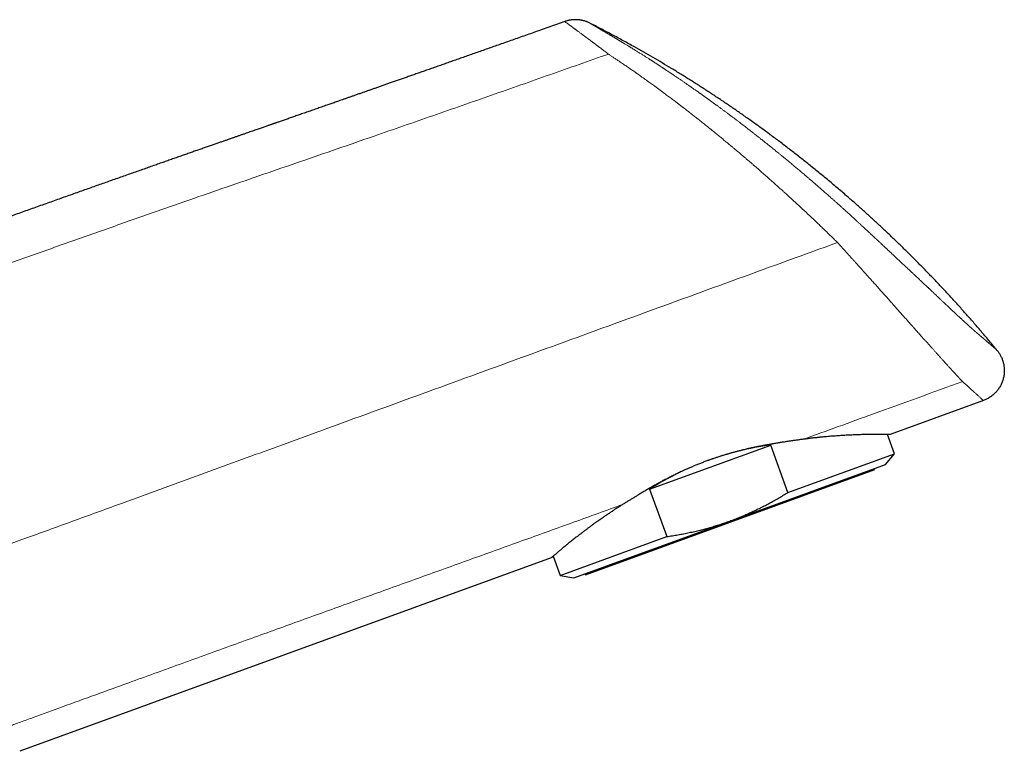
# Model space of a CAD drawing. Header units: millimetres. Extents: x 8 to 573, y 12 to 528.
# Tile 84 of 84: x 496 to 573, y 470 to 528. Entities that reach past the tile are written whole.
import ezdxf

# ---------------------------------------------------------------- set-up
doc = ezdxf.new("R2010")
doc.units = ezdxf.units.MM

msp = doc.modelspace()

# ---------------------------------------------------------------- linework, layer by layer
at = {"color": 7, "linetype": 'Continuous', "lineweight": 30}
for p, q in [((538.39, 527.623), (538.39, 527.623)), ((571.23, 497.894), (563.919, 495.233)), ((564.256, 493.725), (563.706, 495.234)), ((545.041, 490.936), (554.55, 494.398)), ((555.902, 490.684), (554.55, 494.398)), ((555.902, 490.684), (564.256, 493.725)), ((563.55, 492.885), (564.256, 493.725)), ((551.334, 488.438), (563.55, 492.885)), ((540.015, 484.212), (562.722, 492.477)), ((562.722, 492.477), (562.688, 492.571)), ((545.041, 490.936), (546.392, 487.223)), ((539.118, 483.992), (551.334, 488.438)), ((538.038, 484.183), (546.392, 487.223)), ((537.326, 485.554), (495.636, 470.38)), ((537.49, 485.689), (538.038, 484.183)), ((539.981, 484.306), (540.015, 484.212)), ((538.038, 484.183), (539.118, 483.992))]:
    msp.add_line(p, q, dxfattribs=at)
at = {"color": 8, "linetype": 'Continuous', "lineweight": 0}
msp.add_line((540.359, 527.501), (540.359, 527.501), dxfattribs=at)
at = {"color": 7, "linetype": 'Continuous', "lineweight": 30}
for start_param, end_param in [(1.199615, 1.575298), (1.677085, 1.941977)]:
    msp.add_ellipse((552.362, 485.614), major_axis=(13.109, 4.771), ratio=0.57735, start_param=start_param, end_param=end_param, dxfattribs=at)
for points, knots in [([(538.39, 527.623), (538.199, 527.555), (537.807, 527.416), (537.218, 527.208), (536.642, 527.005), (536.092, 526.81), (535.566, 526.624), (535.048, 526.441), (534.537, 526.261), (534.035, 526.084), (533.541, 525.91), (533.055, 525.738), (532.576, 525.569), (532.106, 525.404), (531.643, 525.241), (531.189, 525.081), (530.75, 524.926), (530.328, 524.778), (529.921, 524.634), (529.521, 524.494), (529.129, 524.356), (528.736, 524.218), (528.342, 524.079), (527.949, 523.941), (527.564, 523.806), (527.186, 523.673), (526.817, 523.544), (526.462, 523.419), (526.122, 523.3), (525.795, 523.185), (525.476, 523.073), (525.164, 522.964), (524.858, 522.857), (524.56, 522.752), (524.269, 522.65), (523.985, 522.551), (523.709, 522.454), (523.44, 522.36), (523.181, 522.269), (522.929, 522.181), (522.685, 522.095), (522.434, 522.008), (522.177, 521.918), (521.916, 521.826), (521.663, 521.738), (521.421, 521.653), (521.188, 521.572), (520.964, 521.493), (520.755, 521.42), (520.561, 521.353), (520.381, 521.29), (520.209, 521.23), (520.044, 521.172), (519.885, 521.116), (519.642, 521.031), (519.317, 520.918), (518.914, 520.777), (518.519, 520.64), (518.196, 520.527), (517.943, 520.439), (517.756, 520.373), (517.572, 520.309), (517.39, 520.246), (517.211, 520.183), (517.035, 520.122), (516.863, 520.062), (516.696, 520.004), (516.533, 519.947), (516.375, 519.892), (516.225, 519.84), (516.083, 519.79), (515.948, 519.743), (515.832, 519.703), (515.735, 519.669), (515.654, 519.641), (515.577, 519.614), (515.5, 519.587), (515.419, 519.559), (515.331, 519.528), (515.232, 519.494), (515.121, 519.455), (514.998, 519.413), (514.867, 519.367), (514.726, 519.318), (514.577, 519.266), (514.418, 519.211), (514.251, 519.152), (514.075, 519.091), (513.889, 519.027), (513.696, 518.959), (513.495, 518.89), (513.287, 518.817), (513.07, 518.742), (512.85, 518.665), (512.628, 518.588), (512.405, 518.51), (512.173, 518.43), (511.935, 518.346), (511.688, 518.261), (511.435, 518.172), (511.165, 518.078), (510.878, 517.978), (510.573, 517.872), (510.26, 517.762), (509.937, 517.65), (509.606, 517.534), (509.266, 517.415), (508.917, 517.293), (508.558, 517.167), (508.191, 517.039), (507.817, 516.908), (507.437, 516.774), (507.05, 516.638), (506.655, 516.5), (506.246, 516.356), (505.823, 516.207), (505.386, 516.054), (504.939, 515.896), (504.484, 515.736), (504.019, 515.572), (503.545, 515.405), (503.075, 515.239), (502.611, 515.075), (502.152, 514.913), (501.685, 514.748), (501.21, 514.58), (500.728, 514.409), (500.238, 514.236), (499.74, 514.059), (499.234, 513.88), (498.721, 513.697), (498.2, 513.512), (497.671, 513.324), (497.145, 513.137), (496.622, 512.95), (496.102, 512.765), (495.575, 512.577), (495.041, 512.386), (494.49, 512.189), (493.92, 511.985), (493.331, 511.775), (492.735, 511.561), (492.131, 511.345), (491.519, 511.125), (490.912, 510.907), (490.309, 510.69), (489.711, 510.475), (489.106, 510.257), (488.494, 510.037), (487.875, 509.813), (487.25, 509.588), (486.618, 509.359), (485.979, 509.128), (485.333, 508.894), (484.684, 508.659), (484.032, 508.422), (483.378, 508.185), (482.717, 507.945), (482.274, 507.784), (482.052, 507.703)], [0, 0, 0, 0, 0.010202, 0.020869, 0.031369, 0.040846, 0.050182, 0.059377, 0.068431, 0.077344, 0.086115, 0.094745, 0.103234, 0.111582, 0.119788, 0.127854, 0.135778, 0.143119, 0.150336, 0.157426, 0.164391, 0.171231, 0.178347, 0.185323, 0.192157, 0.198849, 0.205401, 0.211811, 0.217725, 0.223514, 0.229177, 0.234714, 0.240126, 0.245412, 0.250572, 0.255607, 0.260516, 0.265299, 0.269875, 0.27433, 0.278663, 0.282875, 0.287682, 0.29232, 0.29679, 0.301092, 0.305226, 0.309192, 0.312989, 0.316322, 0.319514, 0.322565, 0.325474, 0.328277, 0.331054, 0.338378, 0.345535, 0.352525, 0.359347, 0.362696, 0.366003, 0.369268, 0.372491, 0.375672, 0.378811, 0.381857, 0.38478, 0.38771, 0.390507, 0.393168, 0.395696, 0.398089, 0.400347, 0.401836, 0.40326, 0.404619, 0.405939, 0.407369, 0.40893, 0.410623, 0.412636, 0.414808, 0.417139, 0.419629, 0.422278, 0.425086, 0.428053, 0.431179, 0.434463, 0.437907, 0.441444, 0.445134, 0.448977, 0.452974, 0.45681, 0.460777, 0.464876, 0.469106, 0.473467, 0.47796, 0.482584, 0.487823, 0.49322, 0.498776, 0.504491, 0.510366, 0.516399, 0.522591, 0.528942, 0.535452, 0.542121, 0.548826, 0.555684, 0.562695, 0.56986, 0.57745, 0.585204, 0.593124, 0.601208, 0.609456, 0.61787, 0.626449, 0.634457, 0.642604, 0.650889, 0.659313, 0.667876, 0.676576, 0.685416, 0.694394, 0.70351, 0.712765, 0.722158, 0.73169, 0.740803, 0.75004, 0.7594, 0.768884, 0.77849, 0.788813, 0.799274, 0.809874, 0.820612, 0.831489, 0.842504, 0.853016, 0.863651, 0.87441, 0.885291, 0.896296, 0.907423, 0.918673, 0.930047, 0.941543, 0.953162, 0.964694, 0.976344, 0.988113, 1, 1, 1, 1]), ([(540.36, 527.5), (540.323, 527.518), (540.252, 527.553), (540.144, 527.598), (540.043, 527.635), (539.947, 527.665), (539.858, 527.69), (539.782, 527.708), (539.717, 527.721), (539.664, 527.731), (539.615, 527.739), (539.572, 527.745), (539.53, 527.751), (539.485, 527.755), (539.432, 527.76), (539.37, 527.764), (539.301, 527.767), (539.225, 527.768), (539.142, 527.766), (539.052, 527.761), (538.955, 527.752), (538.852, 527.739), (538.744, 527.72), (538.63, 527.694), (538.512, 527.662), (538.432, 527.636), (538.392, 527.622)], [0, 0, 0, 0, 0.060944, 0.118246, 0.171737, 0.221274, 0.266742, 0.30805, 0.33754, 0.36439, 0.388578, 0.410089, 0.429348, 0.450346, 0.477486, 0.508115, 0.542229, 0.579817, 0.620857, 0.665317, 0.713151, 0.764296, 0.818668, 0.876165, 0.93666, 1, 1, 1, 1]), ([(572.307, 501.83), (572.111, 502.066), (571.72, 502.54), (571.125, 503.244), (570.523, 503.944), (569.914, 504.638), (569.299, 505.327), (568.676, 506.011), (568.065, 506.671), (567.465, 507.306), (566.877, 507.919), (566.284, 508.526), (565.686, 509.129), (565.082, 509.727), (564.473, 510.319), (563.859, 510.907), (563.24, 511.49), (562.615, 512.067), (561.986, 512.64), (561.352, 513.206), (560.675, 513.801), (559.954, 514.423), (559.188, 515.07), (558.416, 515.71), (557.657, 516.326), (556.911, 516.919), (556.18, 517.489), (555.443, 518.053), (554.702, 518.61), (553.956, 519.159), (553.205, 519.702), (552.47, 520.222), (551.752, 520.721), (551.051, 521.2), (550.347, 521.672), (549.639, 522.137), (548.928, 522.597), (548.213, 523.05), (547.495, 523.497), (546.773, 523.938), (546.049, 524.372), (545.321, 524.799), (544.59, 525.22), (543.813, 525.66), (542.988, 526.116), (542.116, 526.587), (541.24, 527.049), (540.653, 527.35), (540.359, 527.5)], [0, 0, 0, 0, 0.022322, 0.044661, 0.067016, 0.089387, 0.111771, 0.134169, 0.15658, 0.177133, 0.197695, 0.218266, 0.238843, 0.259428, 0.280018, 0.300614, 0.321214, 0.341818, 0.362425, 0.383034, 0.403645, 0.427937, 0.452229, 0.476519, 0.500807, 0.523285, 0.545759, 0.568227, 0.59069, 0.613145, 0.635592, 0.65803, 0.67859, 0.69914, 0.71968, 0.74021, 0.760729, 0.781235, 0.801729, 0.822209, 0.842675, 0.863126, 0.883562, 0.903981, 0.928024, 0.952042, 0.976035, 1, 1, 1, 1]), ([(572.307, 501.83), (572.332, 501.798), (572.383, 501.734), (572.454, 501.633), (572.522, 501.526), (572.585, 501.413), (572.644, 501.295), (572.696, 501.173), (572.742, 501.05), (572.781, 500.924), (572.814, 500.795), (572.84, 500.662), (572.86, 500.527), (572.872, 500.389), (572.876, 500.249), (572.872, 500.109), (572.861, 499.968), (572.841, 499.828), (572.814, 499.69), (572.779, 499.554), (572.737, 499.421), (572.687, 499.289), (572.629, 499.16), (572.565, 499.035), (572.493, 498.914), (572.416, 498.798), (572.334, 498.689), (572.248, 498.586), (572.158, 498.489), (572.064, 498.399), (571.961, 498.309), (571.849, 498.222), (571.727, 498.139), (571.604, 498.065), (571.48, 497.999), (571.355, 497.942), (571.271, 497.91), (571.23, 497.894)], [0, 0, 0, 0, 0.025331, 0.051272, 0.077813, 0.104941, 0.132636, 0.160877, 0.187982, 0.215524, 0.243475, 0.271803, 0.300475, 0.329452, 0.358696, 0.388162, 0.417807, 0.447584, 0.476913, 0.506278, 0.535633, 0.564932, 0.59466, 0.624235, 0.653613, 0.68275, 0.711603, 0.739629, 0.76731, 0.794615, 0.821515, 0.852974, 0.883785, 0.913916, 0.943342, 0.972041, 1, 1, 1, 1]), ([(563.919, 495.233), (563.919, 495.233), (563.918, 495.233), (563.909, 495.233), (563.895, 495.233), (563.874, 495.233), (563.845, 495.233), (563.805, 495.234), (563.757, 495.234), (563.704, 495.234), (563.648, 495.235), (563.589, 495.235), (563.524, 495.236), (563.449, 495.237), (563.363, 495.237), (563.267, 495.238), (563.17, 495.239), (563.073, 495.239), (562.969, 495.24), (562.866, 495.24), (562.764, 495.239), (562.665, 495.239), (562.561, 495.238), (562.446, 495.236), (562.318, 495.235), (562.177, 495.232), (562.029, 495.229), (561.867, 495.225), (561.69, 495.22), (561.498, 495.214), (561.302, 495.207), (561.112, 495.199), (560.926, 495.191), (560.745, 495.182), (560.559, 495.173), (560.379, 495.163), (560.206, 495.153), (560.041, 495.143), (559.872, 495.132), (559.688, 495.119), (559.488, 495.105), (559.27, 495.088), (559.049, 495.069), (558.81, 495.048), (558.554, 495.024), (558.276, 494.996), (557.991, 494.965), (557.698, 494.931), (557.401, 494.894), (557.198, 494.867), (557.097, 494.854)], [0, 0, 0, 0, 0.019043, 0.038086, 0.057161, 0.076236, 0.099269, 0.122303, 0.145394, 0.168485, 0.187849, 0.207213, 0.226611, 0.246009, 0.26932, 0.292646, 0.312669, 0.332691, 0.352748, 0.372805, 0.389637, 0.40647, 0.423322, 0.440174, 0.460813, 0.481452, 0.502128, 0.522803, 0.547188, 0.571587, 0.595084, 0.618594, 0.638771, 0.658949, 0.679158, 0.699368, 0.716317, 0.733267, 0.750236, 0.767204, 0.787948, 0.808693, 0.829472, 0.85025, 0.874735, 0.899234, 0.924394, 0.949555, 0.974777, 1, 1, 1, 1]), ([(557.097, 494.854), (557.005, 494.841), (556.82, 494.816), (556.538, 494.777), (556.253, 494.737), (555.964, 494.695), (555.672, 494.652), (555.377, 494.606), (555.079, 494.559), (554.778, 494.509), (554.475, 494.456), (554.165, 494.4), (553.851, 494.341), (553.53, 494.277), (553.208, 494.21), (552.879, 494.138), (552.544, 494.06), (552.235, 493.985), (551.956, 493.914), (551.708, 493.848), (551.449, 493.777), (551.179, 493.699), (550.898, 493.616), (550.618, 493.528), (550.349, 493.441), (550.092, 493.355), (549.846, 493.269), (549.587, 493.176), (549.315, 493.074), (549.031, 492.964), (548.748, 492.851), (548.475, 492.738), (548.213, 492.625), (547.959, 492.514), (547.688, 492.391), (547.398, 492.255), (547.092, 492.108), (546.789, 491.957), (546.489, 491.804), (546.192, 491.649), (545.896, 491.49), (545.603, 491.329), (545.313, 491.166), (545.027, 491.003), (544.742, 490.837), (544.458, 490.67), (544.198, 490.514), (543.963, 490.372), (543.752, 490.243), (543.544, 490.115), (543.337, 489.988), (543.133, 489.861), (542.999, 489.777), (542.932, 489.735)], [0, 0, 0, 0, 0.0204915, 0.0409934, 0.0615005, 0.0820075, 0.1025092, 0.1230006, 0.1435901, 0.1641851, 0.1847799, 0.2053692, 0.2266991, 0.2480356, 0.2693719, 0.2907014, 0.3130688, 0.3354362, 0.3516619, 0.3678893, 0.3841149, 0.4024817, 0.4208535, 0.4392253, 0.4575919, 0.4738512, 0.4901124, 0.5063717, 0.5253908, 0.5444158, 0.5634408, 0.5824601, 0.599845, 0.6172321, 0.6346171, 0.6561662, 0.6777265, 0.699291, 0.7208522, 0.7424021, 0.7642566, 0.7861213, 0.80799, 0.8298556, 0.8517107, 0.8742081, 0.8967055, 0.913893, 0.9310821, 0.9482696, 0.9655126, 0.9827571, 1, 1, 1, 1]), ([(551.334, 488.438), (551.466, 488.487), (551.73, 488.585), (552.123, 488.741), (552.512, 488.903), (552.899, 489.073), (553.283, 489.251), (553.663, 489.434), (554.04, 489.624), (554.415, 489.822), (554.789, 490.027), (555.164, 490.24), (555.535, 490.459), (555.779, 490.609), (555.902, 490.684)], [0, 0, 0, 0, 0.082768, 0.165549, 0.248332, 0.3311, 0.414155, 0.49721, 0.579689, 0.662168, 0.74662, 0.831082, 0.915546, 1, 1, 1, 1]), ([(542.932, 489.735), (542.871, 489.697), (542.75, 489.621), (542.571, 489.507), (542.395, 489.393), (542.198, 489.264), (541.982, 489.121), (541.748, 488.963), (541.518, 488.806), (541.315, 488.665), (541.137, 488.54), (540.981, 488.429), (540.828, 488.319), (540.656, 488.195), (540.467, 488.057), (540.264, 487.907), (540.066, 487.759), (539.894, 487.63), (539.747, 487.518), (539.622, 487.423), (539.5, 487.33), (539.366, 487.227), (539.22, 487.114), (539.064, 486.993), (538.915, 486.876), (538.785, 486.772), (538.673, 486.682), (538.577, 486.605), (538.484, 486.529), (538.382, 486.445), (538.272, 486.355), (538.157, 486.259), (538.049, 486.168), (537.956, 486.089), (537.877, 486.02), (537.808, 485.96), (537.745, 485.905), (537.683, 485.852), (537.623, 485.801), (537.567, 485.753), (537.516, 485.711), (537.472, 485.673), (537.433, 485.641), (537.402, 485.615), (537.377, 485.595), (537.359, 485.58), (537.344, 485.568), (537.334, 485.56), (537.327, 485.555), (537.327, 485.554), (537.326, 485.554)], [0, 0, 0, 0, 0.017311, 0.034622, 0.051954, 0.069286, 0.093595, 0.117904, 0.14227, 0.166636, 0.184272, 0.201909, 0.219566, 0.237224, 0.262525, 0.287826, 0.31319, 0.338555, 0.355866, 0.373177, 0.39051, 0.407842, 0.432152, 0.456462, 0.480831, 0.5052, 0.522852, 0.540504, 0.55818, 0.575855, 0.601208, 0.626561, 0.651984, 0.677408, 0.697097, 0.716787, 0.736512, 0.756238, 0.778439, 0.800643, 0.822845, 0.845166, 0.867491, 0.889812, 0.908143, 0.926476, 0.944807, 0.963204, 0.981603, 1, 1, 1, 1]), ([(546.392, 487.223), (546.54, 487.245), (546.835, 487.289), (547.277, 487.363), (547.718, 487.444), (548.158, 487.533), (548.596, 487.63), (549.017, 487.731), (549.421, 487.835), (549.807, 487.942), (550.192, 488.055), (550.575, 488.176), (550.956, 488.303), (551.208, 488.393), (551.334, 488.438)], [0, 0, 0, 0, 0.087843, 0.175691, 0.263533, 0.351598, 0.43967, 0.527734, 0.606336, 0.684944, 0.763546, 0.842362, 0.921184, 1, 1, 1, 1])]:
    msp.add_open_spline(points, degree=3, knots=knots, dxfattribs=at)
at = {"color": 8, "linetype": 'Continuous', "lineweight": 0}
for points, knots in [([(538.39, 527.623), (538.391, 527.623), (538.392, 527.622), (538.396, 527.619), (538.398, 527.618)], [0, 0, 0, 0, 0.500038, 1, 1, 1, 1]), ([(540.366, 527.497), (540.325, 527.517), (540.242, 527.557), (540.112, 527.609), (539.98, 527.655), (539.843, 527.693), (539.704, 527.723), (539.562, 527.745), (539.419, 527.759), (539.273, 527.765), (539.124, 527.762), (538.974, 527.751), (538.826, 527.73), (538.68, 527.701), (538.537, 527.664), (538.444, 527.633), (538.398, 527.618)], [0, 0, 0, 0, 0.067916, 0.136598, 0.205949, 0.275867, 0.346242, 0.416959, 0.487899, 0.558941, 0.633337, 0.707565, 0.781482, 0.854949, 0.927831, 1, 1, 1, 1]), ([(538.398, 527.618), (538.407, 527.611), (538.425, 527.597), (538.486, 527.553), (538.571, 527.49), (538.655, 527.428), (538.718, 527.382), (538.75, 527.359), (538.782, 527.335), (538.819, 527.307), (538.863, 527.275), (538.904, 527.245), (538.935, 527.223), (538.952, 527.21), (538.963, 527.201), (538.969, 527.197), (538.975, 527.193), (538.983, 527.187), (539.004, 527.171), (539.04, 527.145), (539.087, 527.11), (539.135, 527.075), (539.181, 527.042), (539.225, 527.009), (539.269, 526.976), (539.316, 526.942), (539.403, 526.878), (539.537, 526.78), (539.724, 526.641), (539.889, 526.52), (540.027, 526.418), (540.137, 526.336), (540.255, 526.248), (540.377, 526.158), (540.477, 526.083), (540.551, 526.028), (540.602, 525.99), (540.651, 525.953), (540.705, 525.913), (540.765, 525.868), (540.826, 525.822), (540.878, 525.784), (540.913, 525.758), (540.931, 525.744), (540.949, 525.73), (540.976, 525.71), (541.017, 525.679), (541.068, 525.64), (541.145, 525.583), (541.243, 525.51), (541.358, 525.423), (541.47, 525.339), (541.58, 525.252), (541.696, 525.162), (541.78, 525.101), (541.824, 525.07)], [0, 0, 0, 0, 0.063229, 0.126338, 0.189282, 0.252271, 0.267893, 0.282827, 0.297264, 0.312671, 0.330653, 0.350178, 0.358786, 0.365608, 0.369882, 0.371356, 0.372318, 0.375262, 0.379747, 0.394409, 0.41165, 0.427643, 0.441491, 0.454249, 0.467001, 0.480359, 0.494115, 0.540875, 0.587358, 0.633451, 0.656168, 0.680335, 0.705735, 0.731703, 0.755968, 0.76681, 0.776579, 0.786104, 0.7963, 0.808011, 0.82051, 0.831534, 0.837552, 0.840327, 0.84232, 0.847366, 0.855391, 0.865309, 0.876197, 0.898067, 0.918662, 0.938398, 0.957802, 0.977923, 1, 1, 1, 1]), ([(540.359, 527.501), (540.359, 527.5), (540.36, 527.5), (540.364, 527.498), (540.366, 527.497)], [0, 0, 0, 0, 0.50002, 1, 1, 1, 1]), ([(540.366, 527.497), (540.37, 527.494), (540.378, 527.49), (540.398, 527.478), (540.425, 527.462), (540.458, 527.442), (540.498, 527.419), (540.545, 527.391), (540.588, 527.366), (540.625, 527.344), (540.652, 527.328), (540.68, 527.312), (540.707, 527.296), (540.73, 527.282), (540.751, 527.27), (540.77, 527.259), (540.79, 527.247), (540.811, 527.235), (540.832, 527.222), (540.851, 527.211), (540.869, 527.201), (540.883, 527.192), (540.894, 527.186), (540.901, 527.182), (540.906, 527.179), (540.91, 527.176), (540.912, 527.175), (540.915, 527.174), (540.919, 527.171), (540.925, 527.167), (540.935, 527.162), (540.948, 527.154), (540.962, 527.146), (540.978, 527.136), (540.998, 527.124), (541.022, 527.111), (541.047, 527.096), (541.072, 527.081), (541.095, 527.067), (541.118, 527.054), (541.153, 527.034), (541.203, 527.004), (541.27, 526.965), (541.34, 526.923), (541.413, 526.88), (541.488, 526.836), (541.566, 526.79), (541.64, 526.746), (541.709, 526.705), (541.774, 526.667), (541.841, 526.627), (541.912, 526.585), (541.987, 526.54), (542.066, 526.493), (542.14, 526.449), (542.206, 526.41), (542.262, 526.376), (542.318, 526.343), (542.37, 526.312), (542.419, 526.282), (542.459, 526.258), (542.494, 526.238), (542.523, 526.22), (542.554, 526.201), (542.588, 526.181), (542.625, 526.159), (542.663, 526.136), (542.697, 526.115), (542.725, 526.099), (542.746, 526.086), (542.764, 526.075), (542.778, 526.067), (542.787, 526.061), (542.793, 526.058), (542.798, 526.055), (542.806, 526.05), (542.817, 526.043), (542.833, 526.034), (542.855, 526.02), (542.885, 526.002), (542.921, 525.98), (542.96, 525.957), (543.001, 525.932), (543.041, 525.908), (543.102, 525.871), (543.18, 525.823), (543.277, 525.764), (543.356, 525.717), (543.417, 525.68), (543.463, 525.652), (543.511, 525.622), (543.562, 525.591), (543.616, 525.558), (543.675, 525.522), (543.739, 525.483), (543.807, 525.441), (543.878, 525.397), (543.961, 525.345), (544.056, 525.287), (544.161, 525.222), (544.268, 525.155), (544.375, 525.088), (544.481, 525.022), (544.586, 524.956), (544.689, 524.891), (544.789, 524.827), (544.884, 524.767), (544.968, 524.713), (545.041, 524.667), (545.103, 524.627), (545.161, 524.59), (545.216, 524.555), (545.27, 524.521), (545.324, 524.486), (545.38, 524.45), (545.44, 524.411), (545.505, 524.368), (545.576, 524.322), (545.65, 524.274), (545.711, 524.235), (545.758, 524.204), (545.79, 524.183), (545.82, 524.163), (545.847, 524.146), (545.87, 524.131), (545.889, 524.118), (545.904, 524.109), (545.913, 524.103), (545.918, 524.099), (545.921, 524.097), (545.927, 524.094), (545.937, 524.087), (545.954, 524.076), (545.978, 524.06), (546.009, 524.04), (546.046, 524.015), (546.089, 523.987), (546.137, 523.955), (546.19, 523.92), (546.245, 523.884), (546.311, 523.84), (546.386, 523.791), (546.47, 523.735), (546.551, 523.681), (546.63, 523.629), (546.705, 523.579), (546.776, 523.531), (546.845, 523.485), (546.924, 523.432), (547.013, 523.372), (547.113, 523.304), (547.214, 523.235), (547.315, 523.167), (547.416, 523.098), (547.517, 523.029), (547.618, 522.959), (547.719, 522.89), (547.819, 522.822), (547.915, 522.755), (548.005, 522.694), (548.088, 522.636), (548.164, 522.583), (548.238, 522.532), (548.311, 522.481), (548.383, 522.431), (548.457, 522.379), (548.533, 522.325), (548.612, 522.27), (548.691, 522.214), (548.77, 522.159), (548.846, 522.105), (548.913, 522.058), (548.97, 522.018), (549.017, 521.984), (549.06, 521.954), (549.098, 521.927), (549.135, 521.901), (549.173, 521.874), (549.214, 521.845), (549.257, 521.814), (549.303, 521.781), (549.342, 521.753), (549.374, 521.73), (549.398, 521.713), (549.418, 521.699), (549.436, 521.686), (549.45, 521.676), (549.463, 521.667), (549.477, 521.657), (549.494, 521.644), (549.516, 521.628), (549.543, 521.609), (549.574, 521.587), (549.609, 521.561), (549.648, 521.534), (549.697, 521.498), (549.757, 521.455), (549.827, 521.405), (549.898, 521.353), (549.969, 521.302), (550.038, 521.252), (550.107, 521.202), (550.176, 521.152), (550.245, 521.101), (550.312, 521.052), (550.414, 520.977), (550.555, 520.874), (550.736, 520.741), (550.922, 520.603), (551.113, 520.461), (551.306, 520.317), (551.501, 520.17), (551.692, 520.027), (551.875, 519.889), (552.048, 519.757), (552.215, 519.63), (552.378, 519.505), (552.539, 519.381), (552.674, 519.277), (552.785, 519.191), (552.871, 519.124), (552.956, 519.059), (553.04, 518.994), (553.125, 518.927), (553.208, 518.862), (553.29, 518.798), (553.371, 518.735), (553.457, 518.667), (553.546, 518.597), (553.638, 518.525), (553.737, 518.447), (553.841, 518.364), (553.948, 518.279), (554.051, 518.198), (554.148, 518.121), (554.25, 518.039), (554.359, 517.952), (554.476, 517.858), (554.603, 517.756), (554.741, 517.645), (554.887, 517.526), (555.032, 517.409), (555.157, 517.307), (555.265, 517.219), (555.357, 517.144), (555.452, 517.066), (555.552, 516.984), (555.662, 516.894), (555.781, 516.796), (555.908, 516.691), (556.037, 516.583), (556.168, 516.475), (556.299, 516.366), (556.428, 516.258), (556.556, 516.151), (556.687, 516.041), (556.822, 515.927), (556.96, 515.811), (557.096, 515.696), (557.212, 515.597), (557.31, 515.514), (557.387, 515.448), (557.461, 515.386), (557.53, 515.326), (557.594, 515.271), (557.654, 515.221), (557.71, 515.173), (557.765, 515.126), (557.82, 515.078), (557.879, 515.027), (557.943, 514.972), (558.012, 514.912), (558.086, 514.848), (558.175, 514.771), (558.277, 514.683), (558.393, 514.582), (558.511, 514.48), (558.629, 514.377), (558.747, 514.274), (558.917, 514.124), (559.14, 513.928), (559.379, 513.717), (559.581, 513.537), (559.745, 513.39), (559.908, 513.244), (560.069, 513.1), (560.228, 512.957), (560.375, 512.824), (560.51, 512.701), (560.632, 512.591), (560.748, 512.485), (560.858, 512.385), (560.964, 512.287), (561.07, 512.19), (561.169, 512.099), (561.262, 512.014), (561.348, 511.934), (561.433, 511.856), (561.515, 511.78), (561.592, 511.708), (561.664, 511.641), (561.749, 511.563), (561.848, 511.471), (561.965, 511.362), (562.083, 511.252), (562.199, 511.144), (562.295, 511.055), (562.373, 510.982), (562.437, 510.923), (562.503, 510.861), (562.563, 510.805), (562.615, 510.758), (562.655, 510.72), (562.691, 510.686), (562.722, 510.657), (562.748, 510.634), (562.768, 510.615), (562.785, 510.599), (562.804, 510.582), (562.825, 510.561), (562.851, 510.537), (562.882, 510.508), (562.922, 510.471), (562.972, 510.425), (563.03, 510.37), (563.093, 510.312), (563.151, 510.258), (563.202, 510.21), (563.244, 510.171), (563.284, 510.133), (563.321, 510.099), (563.353, 510.069), (563.379, 510.045), (563.397, 510.028), (563.409, 510.017), (563.417, 510.01), (563.424, 510.003), (563.432, 509.995), (563.446, 509.983), (563.465, 509.965), (563.49, 509.942), (563.521, 509.912), (563.56, 509.877), (563.604, 509.835), (563.651, 509.792), (563.699, 509.746), (563.758, 509.692), (563.824, 509.63), (563.896, 509.562), (563.963, 509.5), (564.026, 509.441), (564.087, 509.384), (564.163, 509.313), (564.256, 509.226), (564.367, 509.123), (564.479, 509.018), (564.591, 508.913), (564.702, 508.809), (564.812, 508.706), (564.885, 508.638), (564.921, 508.603)], [0, 0, 0, 0, 0.006921, 0.01384, 0.020754, 0.027665, 0.034578, 0.041466, 0.048356, 0.051421, 0.054482, 0.057473, 0.06033, 0.063125, 0.064726, 0.066428, 0.068276, 0.070301, 0.071962, 0.0736, 0.075134, 0.076486, 0.077215, 0.077818, 0.078273, 0.078562, 0.078696, 0.078834, 0.079132, 0.079597, 0.080387, 0.081367, 0.082498, 0.083738, 0.085049, 0.087041, 0.088965, 0.090735, 0.092372, 0.09391, 0.095385, 0.09945, 0.103766, 0.108198, 0.112582, 0.116934, 0.121313, 0.125706, 0.12913, 0.132533, 0.135989, 0.139578, 0.143342, 0.147264, 0.151323, 0.154025, 0.156708, 0.159309, 0.161765, 0.164013, 0.16604, 0.167347, 0.168664, 0.17004, 0.171527, 0.173164, 0.174895, 0.176596, 0.177629, 0.178561, 0.179354, 0.179975, 0.180388, 0.180588, 0.180751, 0.181075, 0.181581, 0.182247, 0.183052, 0.184458, 0.186048, 0.187751, 0.189492, 0.19121, 0.192891, 0.197076, 0.201061, 0.204891, 0.206691, 0.208535, 0.210455, 0.212487, 0.214663, 0.217019, 0.21956, 0.222267, 0.22512, 0.228098, 0.232152, 0.236337, 0.240607, 0.244804, 0.248994, 0.253136, 0.257189, 0.261111, 0.264861, 0.268397, 0.270998, 0.273422, 0.275667, 0.277789, 0.279857, 0.281938, 0.284102, 0.28641, 0.288936, 0.291716, 0.294627, 0.297491, 0.298826, 0.300086, 0.30125, 0.302297, 0.303206, 0.303955, 0.304525, 0.304893, 0.305032, 0.305091, 0.305271, 0.30568, 0.306286, 0.307244, 0.308434, 0.309832, 0.31153, 0.313404, 0.315425, 0.317559, 0.319776, 0.323005, 0.326247, 0.329412, 0.332424, 0.335283, 0.338012, 0.340631, 0.343165, 0.347025, 0.350814, 0.354618, 0.358523, 0.362265, 0.366088, 0.369942, 0.373778, 0.377546, 0.381196, 0.384677, 0.387687, 0.390547, 0.393307, 0.396015, 0.39872, 0.40147, 0.404313, 0.407264, 0.410257, 0.413221, 0.416082, 0.418766, 0.420704, 0.422453, 0.424008, 0.42543, 0.426782, 0.428131, 0.429644, 0.431288, 0.433002, 0.434674, 0.435655, 0.436547, 0.437323, 0.437957, 0.438464, 0.438923, 0.439417, 0.440031, 0.440837, 0.44184, 0.442996, 0.4443, 0.445731, 0.447269, 0.449754, 0.452364, 0.455024, 0.457664, 0.46021, 0.46262, 0.465306, 0.46786, 0.470319, 0.472719, 0.479124, 0.485789, 0.492672, 0.499682, 0.506776, 0.513938, 0.521135, 0.527661, 0.534003, 0.540089, 0.545998, 0.551842, 0.55765, 0.560848, 0.56398, 0.56703, 0.570051, 0.573138, 0.57639, 0.579125, 0.582064, 0.585191, 0.588456, 0.591807, 0.595193, 0.599229, 0.603153, 0.606878, 0.610388, 0.613739, 0.617984, 0.622191, 0.626482, 0.631808, 0.637154, 0.642404, 0.647526, 0.650757, 0.654063, 0.657498, 0.661114, 0.664932, 0.669387, 0.673993, 0.678696, 0.683439, 0.688167, 0.69284, 0.697454, 0.702011, 0.70705, 0.712023, 0.716931, 0.721727, 0.724639, 0.727441, 0.730108, 0.732614, 0.734932, 0.737055, 0.739046, 0.74099, 0.742974, 0.745083, 0.747356, 0.749854, 0.75255, 0.755409, 0.759439, 0.763627, 0.767896, 0.77217, 0.776421, 0.780654, 0.790599, 0.800568, 0.806524, 0.812468, 0.818377, 0.824222, 0.829974, 0.835575, 0.840206, 0.844638, 0.848829, 0.85279, 0.856617, 0.860414, 0.864285, 0.867414, 0.870565, 0.873673, 0.876673, 0.8795, 0.882108, 0.884545, 0.888691, 0.892923, 0.897289, 0.901535, 0.905515, 0.907696, 0.909964, 0.912384, 0.9149, 0.916447, 0.917909, 0.919237, 0.920383, 0.9213, 0.921957, 0.922549, 0.923178, 0.923947, 0.924897, 0.926012, 0.927273, 0.929212, 0.931345, 0.933624, 0.935995, 0.937579, 0.939119, 0.940575, 0.94191, 0.943082, 0.944054, 0.94465, 0.945079, 0.945336, 0.945524, 0.945796, 0.946259, 0.946972, 0.947876, 0.948943, 0.950402, 0.952008, 0.953716, 0.955476, 0.957242, 0.960069, 0.96266, 0.96506, 0.967329, 0.96953, 0.971721, 0.975605, 0.979651, 0.983773, 0.987885, 0.991946, 0.995977, 1, 1, 1, 1]), ([(541.826, 525.072), (540.296, 524.532), (537.234, 523.453), (532.638, 521.842), (528.041, 520.236), (524.011, 518.835), (520.548, 517.635), (517.655, 516.635), (514.761, 515.638), (511.867, 514.64), (508.734, 513.553), (505.362, 512.377), (501.752, 511.109), (498.145, 509.834), (494.684, 508.603), (491.369, 507.417), (488.328, 506.323), (485.935, 505.457), (484.418, 504.907), (483.751, 504.664), (483.484, 504.567), (483.39, 504.533), (483.367, 504.525), (483.343, 504.516), (483.32, 504.508), (483.297, 504.499), (483.273, 504.491), (483.25, 504.482), (483.235, 504.477), (483.227, 504.474)], [0, 0, 0, 0, 0.078395, 0.156794, 0.235195, 0.313598, 0.362879, 0.41216, 0.461441, 0.510721, 0.560001, 0.621601, 0.683202, 0.744802, 0.806402, 0.86061, 0.914817, 0.96252, 0.983509, 0.992744, 0.996807, 0.997206, 0.997605, 0.998005, 0.998404, 0.998803, 0.999202, 0.999601, 1, 1, 1, 1]), ([(541.824, 525.07), (541.881, 525.03), (542.001, 524.947), (542.195, 524.819), (542.403, 524.683), (542.617, 524.542), (542.814, 524.409), (542.989, 524.289), (543.136, 524.188), (543.268, 524.097), (543.387, 524.015), (543.498, 523.938), (543.615, 523.857), (543.742, 523.768), (543.855, 523.69), (543.942, 523.628), (543.997, 523.59), (544.041, 523.559), (544.072, 523.538), (544.091, 523.524), (544.113, 523.508), (544.153, 523.481), (544.216, 523.435), (544.299, 523.377), (544.396, 523.308), (544.502, 523.233), (544.638, 523.136), (544.795, 523.024), (544.966, 522.901), (545.124, 522.787), (545.276, 522.677), (545.445, 522.554), (545.636, 522.414), (545.846, 522.259), (546.045, 522.113), (546.224, 521.98), (546.383, 521.862), (546.535, 521.748), (546.689, 521.632), (546.848, 521.512), (546.997, 521.4), (547.125, 521.303), (547.227, 521.226), (547.316, 521.158), (547.404, 521.09), (547.484, 521.029), (547.55, 520.979), (547.594, 520.945), (547.629, 520.918), (547.668, 520.888), (547.723, 520.846), (547.815, 520.775), (547.942, 520.676), (548.096, 520.558), (548.246, 520.441), (548.385, 520.332), (548.514, 520.231), (548.64, 520.133), (548.832, 519.982), (549.097, 519.772), (549.437, 519.502), (549.782, 519.225), (550.121, 518.95), (550.432, 518.697), (550.715, 518.465), (550.972, 518.253), (551.191, 518.072), (551.38, 517.914), (551.553, 517.77), (551.743, 517.61), (551.955, 517.432), (552.172, 517.249), (552.385, 517.068), (552.586, 516.897), (552.784, 516.727), (552.984, 516.555), (553.183, 516.383), (553.381, 516.212), (553.586, 516.033), (553.808, 515.84), (554.047, 515.63), (554.299, 515.408), (554.548, 515.187), (554.789, 514.973), (555.02, 514.766), (555.245, 514.564), (555.459, 514.371), (555.639, 514.208), (555.781, 514.079), (555.891, 513.98), (555.998, 513.882), (556.115, 513.775), (556.265, 513.638), (556.449, 513.468), (556.663, 513.271), (557.004, 512.955), (557.467, 512.523), (557.954, 512.062), (558.339, 511.695), (558.617, 511.43), (558.874, 511.182), (559.111, 510.951), (559.338, 510.73), (559.566, 510.515), (559.714, 510.366), (559.788, 510.292)], [0, 0, 0, 0, 0.01056, 0.02225, 0.034689, 0.047492, 0.060202, 0.069746, 0.078592, 0.086452, 0.093239, 0.099655, 0.106098, 0.1137, 0.122073, 0.125778, 0.129057, 0.131711, 0.133542, 0.134351, 0.135065, 0.137441, 0.141247, 0.146174, 0.151913, 0.158154, 0.164586, 0.175579, 0.185383, 0.194348, 0.202907, 0.211493, 0.223346, 0.235583, 0.247498, 0.257293, 0.266112, 0.274505, 0.283107, 0.292284, 0.301336, 0.308255, 0.313844, 0.318483, 0.32326, 0.328616, 0.331846, 0.334349, 0.33599, 0.337795, 0.34084, 0.345106, 0.353218, 0.362153, 0.370699, 0.37833, 0.385368, 0.39219, 0.39914, 0.417357, 0.436215, 0.455406, 0.474418, 0.492253, 0.506733, 0.520969, 0.53447, 0.542727, 0.552117, 0.562776, 0.573956, 0.586802, 0.598256, 0.608895, 0.619612, 0.63064, 0.641563, 0.652149, 0.663028, 0.675015, 0.688232, 0.702092, 0.715977, 0.728775, 0.741286, 0.75353, 0.765336, 0.776081, 0.782709, 0.788431, 0.793945, 0.800086, 0.807386, 0.818314, 0.830103, 0.842042, 0.873692, 0.905424, 0.921299, 0.936546, 0.950651, 0.963308, 0.975391, 0.987821, 1, 1, 1, 1]), ([(559.787, 510.291), (557.194, 509.347), (552.007, 507.458), (544.227, 504.623), (536.447, 501.789), (528.666, 498.954), (521.578, 496.37), (515.182, 494.038), (509.476, 491.96), (504.417, 490.117), (500.004, 488.51), (497.212, 487.493), (495.393, 486.831), (494.547, 486.523), (493.702, 486.215), (492.857, 485.908), (492.011, 485.6), (491.166, 485.292), (490.602, 485.087), (490.32, 484.984)], [0, 0, 0, 0, 0.111996, 0.223989, 0.335991, 0.447995, 0.559996, 0.642129, 0.724263, 0.806398, 0.860608, 0.914816, 0.926986, 0.939155, 0.951324, 0.963493, 0.975662, 0.987831, 1, 1, 1, 1]), ([(559.788, 510.292), (559.852, 510.222), (559.981, 510.084), (560.168, 509.87), (560.357, 509.664), (560.542, 509.46), (560.696, 509.29), (560.821, 509.15), (560.914, 509.048), (560.992, 508.962), (561.052, 508.896), (561.106, 508.836), (561.171, 508.763), (561.259, 508.666), (561.359, 508.554), (561.466, 508.436), (561.568, 508.322), (561.657, 508.223), (561.721, 508.153), (561.76, 508.109), (561.793, 508.072), (561.84, 508.02), (561.907, 507.945), (561.989, 507.854), (562.099, 507.731), (562.227, 507.589), (562.365, 507.435), (562.491, 507.294), (562.616, 507.155), (562.79, 506.96), (563.012, 506.711), (563.279, 506.412), (563.544, 506.115), (563.809, 505.817), (564.067, 505.527), (564.308, 505.256), (564.53, 505.007), (564.739, 504.771), (564.95, 504.533), (565.129, 504.332), (565.277, 504.166), (565.387, 504.042), (565.491, 503.926), (565.583, 503.822), (565.667, 503.728), (565.755, 503.629), (565.858, 503.514), (565.974, 503.382), (566.097, 503.245), (566.218, 503.109), (566.333, 502.98), (566.442, 502.858), (566.542, 502.746), (566.635, 502.641), (566.727, 502.539), (566.82, 502.435), (566.911, 502.333), (566.991, 502.244), (567.057, 502.171), (567.11, 502.111), (567.164, 502.051), (567.225, 501.983), (567.296, 501.903), (567.373, 501.819), (567.471, 501.709), (567.587, 501.581), (567.725, 501.427), (567.867, 501.269), (568.016, 501.104), (568.15, 500.956), (568.266, 500.828), (568.361, 500.723), (568.449, 500.626), (568.534, 500.533), (568.616, 500.442), (568.701, 500.349), (568.793, 500.249), (568.891, 500.142), (568.987, 500.038), (569.064, 499.954), (569.125, 499.888), (569.173, 499.836), (569.224, 499.781), (569.267, 499.734), (569.302, 499.697), (569.324, 499.674), (569.34, 499.656), (569.351, 499.645), (569.359, 499.636), (569.373, 499.622), (569.396, 499.598), (569.427, 499.565), (569.461, 499.528), (569.495, 499.492), (569.525, 499.46), (569.552, 499.431), (569.577, 499.405), (569.592, 499.39), (569.6, 499.383)], [0, 0, 0, 0, 0.015934, 0.031671, 0.04767, 0.062628, 0.07761, 0.085785, 0.093804, 0.100552, 0.105053, 0.108611, 0.113933, 0.121312, 0.13018, 0.138921, 0.147713, 0.155464, 0.161044, 0.163481, 0.165232, 0.169226, 0.175011, 0.181975, 0.189505, 0.202477, 0.213685, 0.223916, 0.234125, 0.244846, 0.267677, 0.290152, 0.312564, 0.33537, 0.358331, 0.379553, 0.398608, 0.417021, 0.435488, 0.455582, 0.465731, 0.476131, 0.486051, 0.494623, 0.501831, 0.509662, 0.519599, 0.531107, 0.543212, 0.555068, 0.566423, 0.577206, 0.587397, 0.596355, 0.605569, 0.615383, 0.625226, 0.633956, 0.640515, 0.64585, 0.651035, 0.65783, 0.665755, 0.67426, 0.682792, 0.698397, 0.71306, 0.730578, 0.748611, 0.766905, 0.78077, 0.792945, 0.804427, 0.816251, 0.827837, 0.838943, 0.852995, 0.868408, 0.883945, 0.898683, 0.9065, 0.914626, 0.923761, 0.93387, 0.938839, 0.943099, 0.946274, 0.948017, 0.949039, 0.951185, 0.956104, 0.962603, 0.969851, 0.977022, 0.983616, 0.989624, 0.995075, 1, 1, 1, 1]), ([(564.921, 508.603), (564.964, 508.563), (565.051, 508.482), (565.182, 508.359), (565.313, 508.237), (565.443, 508.114), (565.563, 508.002), (565.668, 507.903), (565.76, 507.817), (565.848, 507.735), (565.931, 507.656), (566.019, 507.574), (566.112, 507.487), (566.21, 507.394), (566.309, 507.301), (566.411, 507.205), (566.517, 507.105), (566.627, 507.001), (566.72, 506.914), (566.793, 506.846), (566.844, 506.798), (566.892, 506.752), (566.936, 506.711), (566.976, 506.673), (567.013, 506.638), (567.048, 506.605), (567.084, 506.571), (567.124, 506.533), (567.169, 506.491), (567.222, 506.441), (567.284, 506.382), (567.354, 506.317), (567.424, 506.251), (567.493, 506.185), (567.56, 506.122), (567.625, 506.061), (567.696, 505.994), (567.771, 505.923), (567.851, 505.847), (567.93, 505.773), (568.01, 505.698), (568.079, 505.632), (568.137, 505.578), (568.181, 505.536), (568.223, 505.496), (568.259, 505.462), (568.288, 505.435), (568.311, 505.413), (568.332, 505.394), (568.352, 505.375), (568.375, 505.353), (568.402, 505.328), (568.434, 505.298), (568.47, 505.263), (568.51, 505.226), (568.552, 505.186), (568.602, 505.139), (568.656, 505.088), (568.714, 505.033), (568.77, 504.981), (568.836, 504.919), (568.913, 504.847), (569.002, 504.763), (569.091, 504.68), (569.17, 504.606), (569.239, 504.542), (569.297, 504.488), (569.353, 504.435), (569.407, 504.385), (569.457, 504.339), (569.511, 504.289), (569.571, 504.233), (569.637, 504.172), (569.698, 504.115), (569.754, 504.064), (569.803, 504.019), (569.853, 503.973), (569.904, 503.927), (569.956, 503.879), (570.009, 503.831), (570.06, 503.785), (570.108, 503.741), (570.154, 503.7), (570.198, 503.66), (570.234, 503.628), (570.264, 503.601), (570.289, 503.579), (570.315, 503.556), (570.342, 503.531), (570.366, 503.51), (570.387, 503.492), (570.403, 503.478), (570.417, 503.465), (570.428, 503.455), (570.437, 503.448), (570.443, 503.443), (570.446, 503.439), (570.45, 503.436), (570.456, 503.431), (570.464, 503.424), (570.473, 503.416), (570.485, 503.406), (570.502, 503.391), (570.523, 503.372), (570.55, 503.349), (570.576, 503.327), (570.601, 503.305), (570.626, 503.284), (570.648, 503.265), (570.668, 503.248), (570.687, 503.231), (570.708, 503.214), (570.729, 503.196), (570.753, 503.175), (570.779, 503.154), (570.806, 503.13), (570.836, 503.105), (570.867, 503.079), (570.897, 503.054), (570.927, 503.028), (570.959, 503), (570.995, 502.97), (571.033, 502.937), (571.074, 502.902), (571.114, 502.868), (571.152, 502.836), (571.187, 502.805), (571.221, 502.776), (571.253, 502.749), (571.284, 502.722), (571.313, 502.697), (571.342, 502.672), (571.37, 502.647), (571.4, 502.621), (571.431, 502.595), (571.462, 502.568), (571.497, 502.538), (571.537, 502.504), (571.58, 502.466), (571.619, 502.432), (571.655, 502.401), (571.686, 502.374), (571.716, 502.348), (571.745, 502.323), (571.775, 502.297), (571.804, 502.271), (571.835, 502.244), (571.866, 502.217), (571.897, 502.19), (571.927, 502.164), (571.955, 502.139), (571.982, 502.115), (572.005, 502.096), (572.022, 502.08), (572.036, 502.068), (572.049, 502.057), (572.061, 502.046), (572.072, 502.036), (572.083, 502.027), (572.092, 502.019), (572.1, 502.012), (572.11, 502.003), (572.121, 501.993), (572.133, 501.982), (572.146, 501.971), (572.159, 501.959), (572.172, 501.948), (572.183, 501.939), (572.193, 501.93), (572.201, 501.923), (572.209, 501.916), (572.217, 501.908), (572.225, 501.901), (572.232, 501.896), (572.237, 501.891), (572.241, 501.887), (572.245, 501.884), (572.248, 501.881), (572.251, 501.878), (572.254, 501.876), (572.256, 501.874), (572.257, 501.873), (572.259, 501.871), (572.261, 501.87), (572.263, 501.868), (572.265, 501.866), (572.268, 501.863), (572.272, 501.86), (572.276, 501.857), (572.28, 501.853), (572.283, 501.85), (572.286, 501.848), (572.289, 501.845), (572.293, 501.841), (572.298, 501.837), (572.303, 501.833), (572.306, 501.83), (572.306, 501.83), (572.307, 501.83)], [0, 0, 0, 0, 0.0082687, 0.0166084, 0.0250514, 0.0335629, 0.0419296, 0.0482441, 0.0542382, 0.0599472, 0.06543, 0.0707439, 0.0773571, 0.0838801, 0.0904503, 0.0972503, 0.1044163, 0.1119445, 0.1197841, 0.1234347, 0.1269775, 0.1303322, 0.1334185, 0.1361743, 0.1387059, 0.1410637, 0.1435616, 0.1463627, 0.1495329, 0.1530088, 0.1577707, 0.1627611, 0.1678296, 0.1728347, 0.1777194, 0.1824727, 0.1870842, 0.1932815, 0.1991895, 0.205001, 0.2109625, 0.2172895, 0.2208501, 0.2243307, 0.22762, 0.2306071, 0.2326695, 0.2344351, 0.2359788, 0.2374398, 0.2392447, 0.2413568, 0.2439148, 0.2468576, 0.2500974, 0.2535464, 0.2571168, 0.2620631, 0.2668556, 0.2714305, 0.2758423, 0.2834952, 0.2911266, 0.2988866, 0.3067912, 0.3121441, 0.3175031, 0.3227571, 0.3277937, 0.3325013, 0.3368641, 0.3433684, 0.3499393, 0.3566255, 0.3618865, 0.3669519, 0.3720787, 0.3775428, 0.3833678, 0.3893847, 0.3950799, 0.4006854, 0.406121, 0.4113123, 0.4163912, 0.4193363, 0.4224479, 0.425801, 0.4294232, 0.4331099, 0.4354262, 0.437574, 0.4394757, 0.4410537, 0.4422301, 0.4429381, 0.4433084, 0.4437668, 0.4445496, 0.4456626, 0.4470588, 0.4486913, 0.4505131, 0.4541893, 0.4580552, 0.4618231, 0.4658359, 0.4695254, 0.472957, 0.4761954, 0.4793064, 0.4823726, 0.4860617, 0.4899852, 0.4942223, 0.4986555, 0.5039855, 0.5091678, 0.5142686, 0.5195124, 0.5251111, 0.5310744, 0.5385169, 0.5460416, 0.5534626, 0.5606821, 0.5676111, 0.5741094, 0.5803774, 0.5865058, 0.5927155, 0.5982895, 0.604338, 0.6108249, 0.6175661, 0.6243742, 0.6310777, 0.6413939, 0.6516913, 0.6621778, 0.6702482, 0.6782383, 0.686084, 0.6939409, 0.7020323, 0.7105635, 0.7195022, 0.7291857, 0.7388643, 0.7483754, 0.7578343, 0.7674193, 0.7772935, 0.7825849, 0.7878362, 0.7929714, 0.7979141, 0.8025883, 0.8068449, 0.8107697, 0.81448, 0.8181041, 0.8237174, 0.8298214, 0.8363861, 0.8431749, 0.84995, 0.8565155, 0.8615801, 0.8666732, 0.871897, 0.8773536, 0.883075, 0.8888303, 0.8922376, 0.8954817, 0.8984958, 0.9012132, 0.9035674, 0.9055398, 0.9072699, 0.9087896, 0.9103823, 0.91218, 0.9142714, 0.9166272, 0.919198, 0.9234372, 0.927888, 0.9323738, 0.9367296, 0.9409199, 0.9449906, 0.9489887, 0.9615064, 0.974342, 0.9872007, 1, 1, 1, 1]), ([(569.612, 499.388), (567.276, 498.541), (563.105, 497.028), (558.933, 495.518), (557.097, 494.854)], [0, 0, 0, 0, 0.56003, 1, 1, 1, 1]), ([(569.6, 499.383), (569.669, 499.32), (569.822, 499.183), (570.032, 498.994), (570.244, 498.801), (570.443, 498.62), (570.633, 498.446), (570.778, 498.313), (570.889, 498.21), (570.964, 498.141), (571.029, 498.081), (571.079, 498.034), (571.127, 497.99), (571.158, 497.961), (571.182, 497.939), (571.198, 497.924), (571.213, 497.91), (571.222, 497.901), (571.229, 497.895), (571.229, 497.894), (571.23, 497.894)], [0, 0, 0, 0, 0.065275, 0.143647, 0.217394, 0.302621, 0.391071, 0.485495, 0.54159, 0.599547, 0.647882, 0.693973, 0.743485, 0.796245, 0.824883, 0.855312, 0.893075, 0.928145, 0.964138, 1, 1, 1, 1]), ([(542.932, 489.735), (541.651, 489.273), (539.089, 488.348), (535.246, 486.963), (531.403, 485.579), (527.559, 484.195), (523.716, 482.812), (519.872, 481.428), (515.996, 480.029), (512.085, 478.616), (508.142, 477.188), (504.645, 475.921), (501.597, 474.815), (499.099, 473.907), (497.133, 473.193), (495.886, 472.739), (495.338, 472.54), (495.117, 472.459), (495.035, 472.429), (495.009, 472.42), (494.983, 472.411), (494.958, 472.401), (494.932, 472.392), (494.915, 472.386), (494.907, 472.383)], [0, 0, 0, 0, 0.080002, 0.160004, 0.240005, 0.320005, 0.400003, 0.480002, 0.560001, 0.642135, 0.724269, 0.806403, 0.86061, 0.914818, 0.96252, 0.983509, 0.992744, 0.996807, 0.997339, 0.997872, 0.998404, 0.998936, 0.999468, 1, 1, 1, 1])]:
    msp.add_open_spline(points, degree=3, knots=knots, dxfattribs=at)

doc.saveas('drawing.dxf')
